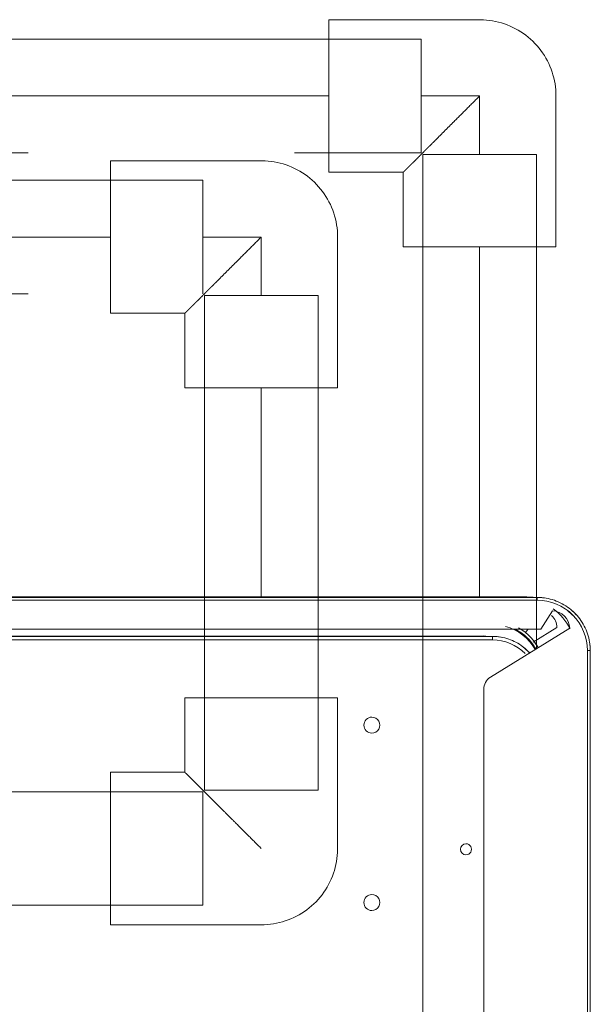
# Model space of a CAD drawing. Header units: millimetres. Extents: x -6579 to 21413, y 4748 to 42777.
# Tile 53 of 79: x 20019 to 20180, y 36123 to 36400. Entities that reach past the tile are written whole.
import ezdxf

# ---------------------------------------------------------------- set-up
doc = ezdxf.new("R2010")
doc.units = ezdxf.units.MM
doc.linetypes.add('ADSK_Скрыто', pattern=[300, 150, -150])
doc.linetypes.add('ADSK_Штриховая_ш3 п1_5', pattern=[225, 150, -75])
for name, color, linetype, lineweight in [('A-DETL-____-HDLN', 90, 'ADSK_Скрыто', 9), ('A-DETL-____-MBND', 5, 'ADSK_Штриховая_ш3 п1_5', 20), ('G-XREF-____-OTLN', 8, 'Continuous', 9)]:
    doc.layers.add(name, color=color, linetype=linetype, lineweight=lineweight)

# ---------------------------------------------------------------- blocks, each defined once
blk = doc.blocks.new('ADSK_Полипропилен_Отвод - Универсальный-V44-В_Этаж 03_Отопление')
at = {"layer": 'A-DETL-____-MBND', "color": 10}
for p, q in [((0, 21.5), (-42.5, 21.5)), ((-42.5, 21.5), (-42.5, -21.5)), ((21.5, -42.5), (21.5, 0)), ((-42.5, -21.5), (-21.5, -21.5)), ((-21.5, -21.5), (-21.5, -42.5)), ((-21.5, -42.5), (21.5, -42.5))]:
    blk.add_line(p, q, dxfattribs=at)
at = {"layer": 'A-DETL-____-MBND', "color": 10, "flags": 128}
blk.add_lwpolyline([(21.5, 0), (21.48, 0.86), (21.43, 1.72), (21.35, 2.57), (21.23, 3.43), (21.07, 4.27), (20.88, 5.11), (20.66, 5.94), (20.41, 6.76), (20.12, 7.57), (19.8, 8.37), (19.45, 9.16), (19.07, 9.93), (18.66, 10.68), (18.22, 11.42), (17.74, 12.14), (17.25, 12.84), (16.72, 13.52), (16.16, 14.18), (15.58, 14.81), (14.98, 15.42), (14.35, 16.01), (13.7, 16.57), (13.03, 17.11), (12.33, 17.61), (11.62, 18.09), (10.88, 18.54), (10.13, 18.96), (9.37, 19.35), (8.59, 19.71), (7.79, 20.04), (6.98, 20.33), (6.16, 20.6), (5.34, 20.83), (4.5, 21.02), (3.65, 21.19), (2.8, 21.32), (1.95, 21.41), (1.09, 21.47), (0.23, 21.5), (0, 21.5)], dxfattribs=at)
at = {"layer": 'A-DETL-____-MBND', "color": 10}
blk.add_open_spline([(-21.5, -21.5), (-21.49, -21.5), (-21.37, -21.39), (-20.95, -20.94), (-20.34, -20.34), (-19.74, -19.74), (-19.24, -19.24), (-18.7, -18.7), (-18.11, -18.11), (-17.47, -17.48), (-16.81, -16.81), (-16.12, -16.12), (-15.4, -15.4), (-14.65, -14.65), (-13.88, -13.88), (-13.09, -13.09), (-12.01, -12.02), (-10.63, -10.63), (-8.93, -8.92), (-6.6, -6.6), (-3.62, -3.62), (-1.21, -1.2), (0, 0)], degree=3, knots=[0, 0, 0, 0, 0.0625, 0.125, 0.1875, 0.21875, 0.25, 0.28125, 0.3125, 0.34375, 0.375, 0.40625, 0.4375, 0.46875, 0.5, 0.53125, 0.5625, 0.625, 0.6875, 0.75, 0.875, 1, 1, 1, 1], dxfattribs=at)
blk = doc.blocks.new('ADSK_Полипропилен_Отвод - Универсальный-V45-В_Этаж 03_Отопление')
at = {"layer": 'A-DETL-____-MBND', "color": 170}
for p, q in [((0, 21.5), (-42.5, 21.5)), ((-42.5, 21.5), (-42.5, -21.5)), ((21.5, -42.5), (21.5, 0)), ((-42.5, -21.5), (-21.5, -21.5)), ((-21.5, -21.5), (-21.5, -42.5)), ((-21.5, -42.5), (21.5, -42.5))]:
    blk.add_line(p, q, dxfattribs=at)
at = {"layer": 'A-DETL-____-MBND', "color": 170, "flags": 128}
blk.add_lwpolyline([(21.5, 0), (21.48, 0.86), (21.43, 1.72), (21.35, 2.57), (21.23, 3.43), (21.07, 4.27), (20.88, 5.11), (20.66, 5.94), (20.41, 6.76), (20.12, 7.57), (19.8, 8.37), (19.45, 9.16), (19.07, 9.93), (18.66, 10.68), (18.22, 11.42), (17.74, 12.14), (17.25, 12.84), (16.72, 13.52), (16.16, 14.18), (15.58, 14.81), (14.98, 15.42), (14.35, 16.01), (13.7, 16.57), (13.03, 17.11), (12.33, 17.61), (11.62, 18.09), (10.88, 18.54), (10.13, 18.96), (9.37, 19.35), (8.59, 19.71), (7.79, 20.04), (6.98, 20.33), (6.16, 20.6), (5.34, 20.83), (4.5, 21.02), (3.65, 21.19), (2.8, 21.32), (1.95, 21.41), (1.09, 21.47), (0.23, 21.5), (0, 21.5)], dxfattribs=at)
at = {"layer": 'A-DETL-____-MBND', "color": 170}
blk.add_open_spline([(-21.5, -21.5), (-21.49, -21.5), (-21.37, -21.39), (-20.95, -20.94), (-20.34, -20.34), (-19.74, -19.74), (-19.24, -19.24), (-18.7, -18.7), (-18.11, -18.11), (-17.47, -17.48), (-16.81, -16.81), (-16.12, -16.12), (-15.4, -15.4), (-14.65, -14.65), (-13.88, -13.88), (-13.09, -13.09), (-12.01, -12.02), (-10.63, -10.63), (-8.93, -8.92), (-6.6, -6.6), (-3.62, -3.62), (-1.21, -1.2), (0, 0)], degree=3, knots=[0, 0, 0, 0, 0.0625, 0.125, 0.1875, 0.21875, 0.25, 0.28125, 0.3125, 0.34375, 0.375, 0.40625, 0.4375, 0.46875, 0.5, 0.53125, 0.5625, 0.625, 0.6875, 0.75, 0.875, 1, 1, 1, 1], dxfattribs=at)
blk = doc.blocks.new('ADSK_Полипропилен_Отвод - Универсальный-V70-В_Этаж 03_Отопление')
at = {"layer": 'A-DETL-____-HDLN', "color": 5}
for p, q in [((0, 21.5), (-42.5, 21.5)), ((-42.5, 21.5), (-42.5, -21.5)), ((21.5, -42.5), (21.5, 0)), ((-42.5, -21.5), (-21.5, -21.5)), ((-21.5, -21.5), (-21.5, -42.5)), ((-21.5, -42.5), (21.5, -42.5))]:
    blk.add_line(p, q, dxfattribs=at)
at = {"layer": 'A-DETL-____-HDLN', "color": 5, "flags": 128}
blk.add_lwpolyline([(21.5, 0), (21.48, 0.86), (21.43, 1.72), (21.35, 2.57), (21.23, 3.43), (21.07, 4.27), (20.88, 5.11), (20.66, 5.94), (20.41, 6.76), (20.12, 7.57), (19.8, 8.37), (19.45, 9.16), (19.07, 9.93), (18.66, 10.68), (18.22, 11.42), (17.74, 12.14), (17.25, 12.84), (16.72, 13.52), (16.16, 14.18), (15.58, 14.81), (14.98, 15.42), (14.35, 16.01), (13.7, 16.57), (13.03, 17.11), (12.33, 17.61), (11.62, 18.09), (10.88, 18.54), (10.13, 18.96), (9.37, 19.35), (8.59, 19.71), (7.79, 20.04), (6.98, 20.33), (6.16, 20.6), (5.34, 20.83), (4.5, 21.02), (3.65, 21.19), (2.8, 21.32), (1.95, 21.41), (1.09, 21.47), (0.23, 21.5), (0, 21.5)], dxfattribs=at)
at = {"layer": 'A-DETL-____-HDLN', "color": 5}
blk.add_open_spline([(-21.5, -21.5), (-21.49, -21.5), (-21.37, -21.39), (-20.95, -20.94), (-20.34, -20.34), (-19.74, -19.74), (-19.24, -19.24), (-18.7, -18.7), (-18.11, -18.11), (-17.47, -17.48), (-16.81, -16.81), (-16.12, -16.12), (-15.4, -15.4), (-14.65, -14.65), (-13.88, -13.88), (-13.09, -13.09), (-12.01, -12.02), (-10.63, -10.63), (-8.93, -8.92), (-6.6, -6.6), (-3.62, -3.62), (-1.21, -1.2), (0, 0)], degree=3, knots=[0, 0, 0, 0, 0.0625, 0.125, 0.1875, 0.21875, 0.25, 0.28125, 0.3125, 0.34375, 0.375, 0.40625, 0.4375, 0.46875, 0.5, 0.53125, 0.5625, 0.625, 0.6875, 0.75, 0.875, 1, 1, 1, 1], dxfattribs=at)
blk = doc.blocks.new('City Class FR - City Class F_iam-V58-В_Этаж 03_Отопление')
at = {"layer": 'A-DETL-____-HDLN'}
blk.add_line((172.58, -245.94), (172.58, -245.89), dxfattribs=at)
at = {"layer": 'G-XREF-____-OTLN'}
for p, q in [((173.88, 27.68), (174.51, -261.41)), ((171.02, -39.61), (171.48, -247.8)), ((172.48, -247.8), (172.02, -39.61)), ((172.59, -245.27), (172.15, -39.6)), ((183.67, -256.68), (183.28, -79.68)), ((183.67, -256.68), (183.28, -79.68)), ((182.7, -260.3), (182.32, -83.3)), ((183.5, -260.29), (183.12, -83.3)), ((157.57, -245.35), (42.47, -245.6)), ((172.58, -245.89), (172.59, -245.33)), ((172.58, -245.94), (172.58, -245.89)), ((174.86, -269.51), (160.98, -247.24)), ((172.46, -248.47), (172.46, -248.42)), ((173.56, -257.1), (174.5, -257.68)), ((183.49, -261.01), (183.65, -257.4)), ((183.5, -260.29), (183.67, -256.68)), ((183.65, -257.4), (183.67, -256.8)), ((175.02, -265.9), (170.87, -259.24)), ((174.51, -261.41), (179.72, -264.63)), ((42.53, -274.8), (168.53, -274.53)), ((42.54, -275.6), (168.54, -275.33)), ((42.54, -275.6), (168.54, -275.33))]:
    blk.add_line(p, q, dxfattribs=at)
at = {"layer": 'G-XREF-____-OTLN', "flags": 128}
for points in [[(167.76, -258.3), (168.14, -257.95), (168.54, -257.56), (168.92, -257.15), (169.29, -256.72), (169.63, -256.28), (169.96, -255.83), (170.27, -255.37), (170.57, -254.89), (170.84, -254.4), (171.09, -253.9), (171.32, -253.39), (171.54, -252.87), (171.73, -252.35), (171.9, -251.81), (172.05, -251.27), (172.17, -250.73), (172.28, -250.18), (172.36, -249.62), (172.42, -249.07), (172.46, -248.51), (172.46, -248.47)], [(168.54, -275.33), (169.14, -275.31), (169.73, -275.27), (170.33, -275.21), (170.93, -275.13), (171.52, -275.02), (172.1, -274.89), (172.68, -274.73), (173.25, -274.55), (173.82, -274.35), (174.37, -274.13), (174.92, -273.88), (175.46, -273.62), (175.98, -273.33), (176.5, -273.02), (177, -272.69), (177.49, -272.34), (177.96, -271.97), (178.42, -271.58), (178.86, -271.18), (179.29, -270.75), (179.69, -270.31), (180.09, -269.86), (180.46, -269.39), (180.81, -268.9), (181.14, -268.4), (181.46, -267.89), (181.75, -267.37), (182.02, -266.83), (182.27, -266.29), (182.5, -265.73), (182.7, -265.17), (182.88, -264.59), (183.04, -264.02), (183.18, -263.43), (183.29, -262.84), (183.38, -262.25), (183.44, -261.65), (183.49, -261.05), (183.49, -261.01)]]:
    blk.add_lwpolyline(points, dxfattribs=at)
at = {"layer": 'G-XREF-____-OTLN'}
for centre, major_axis, ratio, start_param, end_param in [((97.4, -213.97), (-2.25, 0.1), 0.999987, 3.189473, 6.331065), ((147.4, -213.86), (-2.25, 0.1), 0.999987, 3.189473, 6.331065), ((97.4, -213.97), (-2.25, 0.1), 0.999987, 0.04788, 3.189473), ((147.4, -213.86), (-2.25, 0.1), 0.999987, 0.04788, 3.189473), ((112.46, -240.43), (-1.55, 0.07), 0.999987, 3.189473, 6.331065), ((112.46, -240.43), (-1.55, 0.07), 0.999987, 0.04788, 3.189473), ((157.58, -249.35), (-4, 0.18), 0.999987, 3.744468, 4.760269), ((158.59, -245.25), (-13.99, 0.64), 0.999987, 3.141593, 3.189473), ((158.59, -245.3), (-13.99, 0.64), 0.999987, 3.141593, 3.189473), ((158.48, -247.83), (-12.99, 0.59), 0.999987, 2.404074, 3.189473), ((171.48, -247.8), (1, 0.002), 0.005175, 4.712141, 6.282937), ((158.48, -247.83), (-13.99, 0.64), 0.999987, 3.016128, 3.189473), ((158.48, -247.78), (-13.99, 0.64), 0.999987, 3.026565, 3.189473), ((162.64, -248.34), (-12.99, 0.59), 0.999987, 2.100031, 2.948572), ((162.64, -248.34), (-13.99, 0.64), 0.999987, 2.533798, 2.680358), ((158.48, -247.83), (-13.99, 0.64), 0.999987, 2.357514, 2.518847), ((158.48, -247.78), (-13.99, 0.64), 0.999987, 2.404074, 2.512562), ((162.64, -248.34), (-13.19, 0.6), 0.999987, 2.101086, 2.38609), ((168.67, -256.71), (-14.98, 0.69), 0.999987, 3.141593, 3.189473), ((168.5, -260.33), (-14.19, 0.65), 0.999987, 1.618676, 3.189473), ((162.64, -248.34), (-13.99, 0.64), 0.999987, 2.178367, 2.269445), ((182.7, -260.29), (0.8, 0.002), 0.005175, 4.712141, 6.282937), ((168.5, -260.33), (-14.98, 0.69), 0.999987, 3.051487, 3.189473), ((168.67, -256.71), (-14.16, 0.65), 0.999987, 2.054638, 2.572619), ((174.72, -264.52), (-4.99, 0.23), 0.999987, 1.643291, 3.164858), ((174.89, -260.9), (-4.99, 0.23), 0.999987, 1.643291, 2.404074), ((168.5, -260.33), (-14.16, 0.65), 0.999987, 2.404074, 2.600275), ((168.5, -260.33), (-14.98, 0.69), 0.999987, 2.331136, 2.486693), ((168.53, -274.53), (-0.002, 0.8), 0.000248, 1.575972, 3.141593), ((168.5, -260.33), (-14.98, 0.69), 0.999987, 1.618676, 1.762837)]:
    blk.add_ellipse(centre, major_axis=major_axis, ratio=ratio, start_param=start_param, end_param=end_param, dxfattribs=at)
for points, knots in [([(174.54, -254.1), (174.38, -254.44), (173.96, -255.24), (173.14, -256.43), (172.01, -257.7), (170.75, -258.83), (169.71, -259.55), (169.08, -259.91), (168.91, -260)], [0.0502941, 0.0502941, 0.0502941, 0.0502941, 0.1666667, 0.3333333, 0.5, 0.6666667, 0.8333333, 0.8925176, 0.8925176, 0.8925176, 0.8925176]), ([(169.34, -260.68), (170.03, -260.31), (171.13, -259.57), (172.59, -258.25), (173.71, -257), (174.32, -256.13), (174.59, -255.69)], [0.0868997, 0.0868997, 0.0868997, 0.0868997, 0.3333333, 0.5, 0.6666667, 0.8297312, 0.8297312, 0.8297312, 0.8297312])]:
    blk.add_open_spline(points, degree=3, knots=knots, dxfattribs=at)
blk = doc.blocks.new('City Class FR - City Class 25 FR-V59-В_Этаж 03_Отопление')
blk.add_blockref('City Class FR - City Class F_iam-V58-В_Этаж 03_Отопление', (0, 0))

msp = doc.modelspace()

# ---------------------------------------------------------------- linework, layer by layer
at = {"layer": 'A-DETL-____-HDLN', "color": 1}
for p, q in [((20132.5, 36362.83), (20132.5, 36394.83)), ((20165, 36362.33), (20133, 36362.33)), ((20133, 36237.62), (20133, 35923.18)), ((20165, 36228.6), (20165, 36237.45)), ((20165, 36224.1), (20165, 36225.39)), ((20165, 36223.08), (20165, 36223.92)), ((20165, 35923.18), (20165, 36222.96))]:
    msp.add_line(p, q, dxfattribs=at)
at = {"layer": 'A-DETL-____-HDLN', "color": 5}
for p, q in [((20071.01, 36323.08), (20071.01, 36355.08)), ((20103.51, 36322.58), (20071.51, 36322.58)), ((20071.51, 36237.62), (20071.51, 36183.21)), ((20103.51, 36183.21), (20103.51, 36237.62)), ((20071.01, 36182.71), (19941.26, 36182.71)), ((20071.01, 36150.71), (20071.01, 36182.71)), ((20071.51, 36183.21), (20103.51, 36183.21)), ((19941.26, 36150.71), (20071.01, 36150.71))]:
    msp.add_line(p, q, dxfattribs=at)
at = {"layer": 'A-DETL-____-MBND', "color": 10}
for p, q in [((20132.5, 36394.83), (19646.85, 36394.83)), ((20106.5, 36378.83), (19646.85, 36378.83)), ((20132.5, 36378.83), (20149, 36378.83)), ((20149, 36378.83), (20149, 36362.33)), ((19646.85, 36362.83), (20132.5, 36362.83)), ((20133, 36362.33), (20133, 36237.67)), ((20165, 36237.5), (20165, 36362.33)), ((20149, 36237.67), (20149, 36336.33)), ((20165, 36225.44), (20165, 36228.55))]:
    msp.add_line(p, q, dxfattribs=at)
at = {"layer": 'A-DETL-____-MBND', "color": 170}
for p, q in [((20071.01, 36355.08), (19646.85, 36355.08)), ((20045.01, 36339.08), (19646.85, 36339.08)), ((20071.01, 36339.08), (20087.51, 36339.08)), ((20087.51, 36339.08), (20087.51, 36322.58)), ((19646.85, 36323.08), (20071.01, 36323.08)), ((20071.51, 36322.58), (20071.51, 36237.67)), ((20103.51, 36237.67), (20103.51, 36322.58)), ((20087.51, 36237.67), (20087.51, 36296.58))]:
    msp.add_line(p, q, dxfattribs=at)

# ---------------------------------------------------------------- block references
at = {"layer": 'A-DETL-____-HDLN', "rotation": 89.87557860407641}
msp.add_blockref('City Class FR - City Class 25 FR-V59-В_Этаж 03_Отопление', (19904.47, 36054.56), dxfattribs=at)
at = {"layer": 'A-DETL-____-HDLN', "color": 5, "rotation": 269.9999999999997}
msp.add_blockref('ADSK_Полипропилен_Отвод - Универсальный-V70-В_Этаж 03_Отопление', (20087.51, 36166.71), dxfattribs=at)
at = {"layer": 'A-DETL-____-MBND', "color": 10}
msp.add_blockref('ADSK_Полипропилен_Отвод - Универсальный-V44-В_Этаж 03_Отопление', (20149, 36378.83), dxfattribs=at)
at = {"layer": 'A-DETL-____-MBND', "color": 170}
msp.add_blockref('ADSK_Полипропилен_Отвод - Универсальный-V45-В_Этаж 03_Отопление', (20087.51, 36339.08), dxfattribs=at)

doc.saveas('drawing.dxf')
